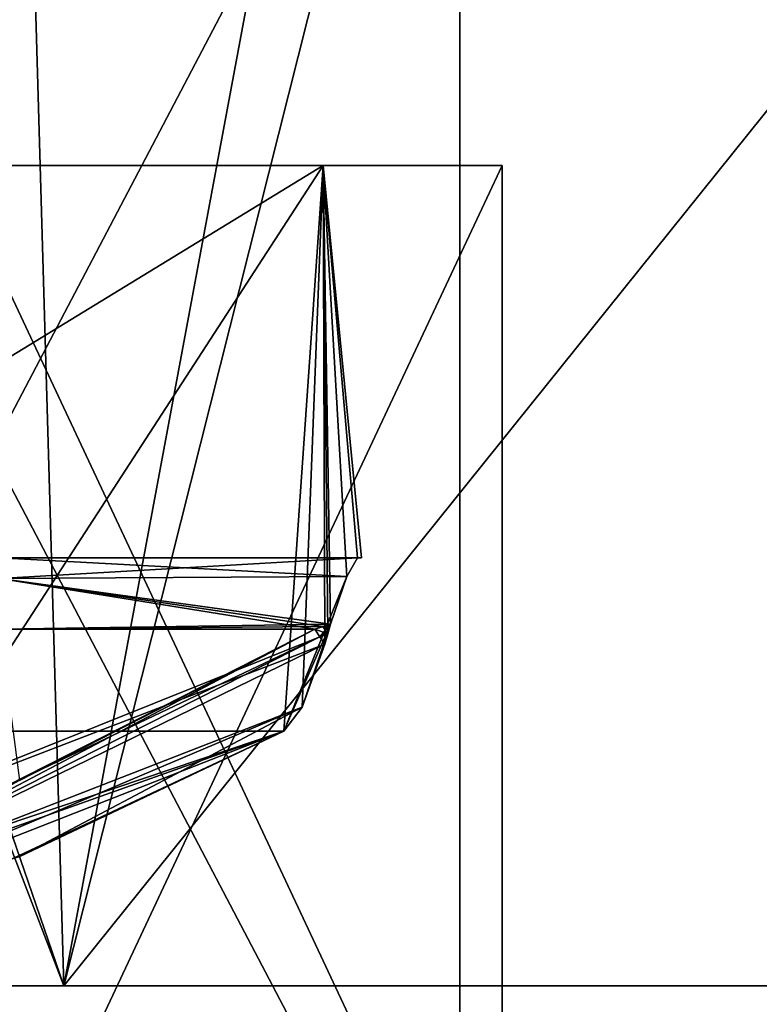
# Model space of a CAD drawing. Header units: millimetres. Extents: x -19 to 152, y -2 to 200.
# Tile 48 of 162: x 10.1 to 12.18, y 0.95 to 3.71. Entities that reach past the tile are written whole.
import ezdxf

# ---------------------------------------------------------------- set-up
doc = ezdxf.new("R2010")
doc.units = ezdxf.units.MM
doc.header["$LTSCALE"] = 65.185185
for name, color, linetype in [('10', 7, 'CONTINUOUS'), ('103', 7, 'CONTINUOUS'), ('104', 7, 'CONTINUOUS'), ('111', 7, 'CONTINUOUS'), ('121', 7, 'CONTINUOUS'), ('130', 7, 'CONTINUOUS'), ('131', 7, 'CONTINUOUS'), ('2', 7, 'CONTINUOUS'), ('6', 7, 'CONTINUOUS'), ('670', 7, 'CONTINUOUS'), ('671', 7, 'CONTINUOUS'), ('672', 7, 'CONTINUOUS'), ('7', 7, 'CONTINUOUS'), ('783', 7, 'CONTINUOUS'), ('784', 7, 'CONTINUOUS'), ('785', 7, 'CONTINUOUS'), ('796', 7, 'CONTINUOUS'), ('797', 7, 'CONTINUOUS'), ('799', 7, 'CONTINUOUS'), ('83', 7, 'CONTINUOUS'), ('84', 7, 'CONTINUOUS')]:
    doc.layers.add(name, color=color, linetype=linetype)

msp = doc.modelspace()

# ---------------------------------------------------------------- linework, layer by layer
at = {"layer": '10', "color": 7, "linetype": 'Continuous'}
for points in [[(11.0508, 2.2, -10.1986), (11.0508, 2.2, -9.7186), (10.0464, 2.2, -9.7186), (11.0508, 2.2, -10.1986)], [(10.0464, 2.2, -10.1986), (11.0508, 2.2, -10.1986), (10.0633, 2.2, -9.9588), (10.0464, 2.2, -10.1986)], [(10.0633, 2.2, -9.9588), (11.0508, 2.2, -10.1986), (10.0464, 2.2, -9.7186), (10.0633, 2.2, -9.9588)], [(11.0508, 2.2, -10.1986), (11.0615, 2.2, -9.9586), (11.0508, 2.2, -9.7186), (11.0508, 2.2, -10.1986)]]:
    msp.add_3dface(points, dxfattribs=at)
at = {"layer": '103', "color": 7, "linetype": 'Continuous'}
for points in [[(11.0209, 2.147, -10.3342), (11.0508, 2.2, -10.1986), (10.0464, 2.1414, -10.34), (11.0209, 2.147, -10.3342)], [(11.0508, 2.2, -10.1986), (10.0464, 2.2, -10.1986), (10.0464, 2.1414, -10.34), (11.0508, 2.2, -10.1986)], [(10.9751, 2.0142, -10.3981), (11.0209, 2.147, -10.3342), (10.0464, 2.1414, -10.34), (10.9751, 2.0142, -10.3981)], [(10.0464, 2, -10.3986), (10.9751, 2.0142, -10.3981), (10.0464, 2.1414, -10.34), (10.0464, 2, -10.3986)], [(10.9751, 2.0142, -10.3981), (10.0464, 2, -10.3986), (10.9534, 2.0072, -10.3984), (10.9751, 2.0142, -10.3981)], [(10.0464, 2, -10.3986), (10.9312, 2, -10.3986), (10.9534, 2.0072, -10.3984), (10.0464, 2, -10.3986)]]:
    msp.add_3dface(points, dxfattribs=at)
at = {"layer": '104', "color": 7, "linetype": 'Continuous'}
for points in [[(11.0508, 2.2, -9.7186), (11.021, 2.1471, -9.583), (10.0464, 2.2, -9.7186), (11.0508, 2.2, -9.7186)], [(10.0464, 2.2, -9.7186), (11.021, 2.1471, -9.583), (10.0464, 2.1414, -9.5772), (10.0464, 2.2, -9.7186)], [(11.021, 2.1471, -9.583), (10.9751, 2.0142, -9.5191), (10.0464, 2.1414, -9.5772), (11.021, 2.1471, -9.583)], [(10.9751, 2.0142, -9.5191), (10.9534, 2.0072, -9.5187), (10.0464, 2.1414, -9.5772), (10.9751, 2.0142, -9.5191)], [(10.9312, 2, -9.5186), (10.0464, 2, -9.5186), (10.0464, 2.1414, -9.5772), (10.9312, 2, -9.5186)], [(10.9534, 2.0072, -9.5187), (10.9312, 2, -9.5186), (10.0464, 2.1414, -9.5772), (10.9534, 2.0072, -9.5187)]]:
    msp.add_3dface(points, dxfattribs=at)
at = {"layer": '111', "color": 7, "linetype": 'Continuous'}
for points in [[(10.0705, 1.5625, -9.5186), (10.9312, 2, -9.5186), (10.945, 1.9786, -9.517), (10.0705, 1.5625, -9.5186)], [(10.9585, 1.9576, -9.5121), (9.3962, 1.3579, -9.5186), (10.945, 1.9786, -9.517), (10.9585, 1.9576, -9.5121)], [(9.3962, 1.3579, -9.5186), (10.0705, 1.5625, -9.5186), (10.945, 1.9786, -9.517), (9.3962, 1.3579, -9.5186)], [(9.3962, 1.3579, -9.5186), (10.9585, 1.9576, -9.5121), (9.4292, 1.211, -9.4502), (9.3962, 1.3579, -9.5186)], [(10.9585, 1.9576, -9.5121), (10.8948, 1.7814, -9.4296), (9.4292, 1.211, -9.4502), (10.9585, 1.9576, -9.5121)], [(10.8948, 1.7814, -9.4296), (10.8435, 1.7141, -9.2919), (9.4292, 1.211, -9.4502), (10.8948, 1.7814, -9.4296)], [(10.8435, 1.7141, -9.2919), (10.0699, 1.3504, -9.2919), (9.4292, 1.211, -9.4502), (10.8435, 1.7141, -9.2919)]]:
    msp.add_3dface(points, dxfattribs=at)
at = {"layer": '121', "color": 7, "linetype": 'Continuous'}
for points in [[(10.9671, 1.9865, -9.5164), (10.9312, 2, -9.5186), (10.9534, 2.0072, -9.5187), (10.9671, 1.9865, -9.5164)], [(10.9312, 2, -9.5186), (10.9671, 1.9865, -9.5164), (10.945, 1.9786, -9.517), (10.9312, 2, -9.5186)], [(10.9751, 2.0142, -9.5191), (10.9671, 1.9865, -9.5164), (10.9534, 2.0072, -9.5187), (10.9751, 2.0142, -9.5191)], [(10.9671, 1.9865, -9.5164), (10.9585, 1.9576, -9.5121), (10.945, 1.9786, -9.517), (10.9671, 1.9865, -9.5164)]]:
    msp.add_3dface(points, dxfattribs=at)
at = {"layer": '130', "color": 7, "linetype": 'Continuous'}
for points in [[(10.9312, 2, -10.3986), (10.1026, 1.575, -10.3986), (9.4292, 1.211, -10.4669), (10.9312, 2, -10.3986)], [(10.9312, 2, -10.3986), (9.4292, 1.211, -10.4669), (10.945, 1.9786, -10.4002), (10.9312, 2, -10.3986)], [(9.4292, 1.211, -10.4669), (10.9585, 1.9576, -10.405), (10.945, 1.9786, -10.4002), (9.4292, 1.211, -10.4669)], [(10.8948, 1.7814, -10.4876), (10.9585, 1.9576, -10.405), (9.4292, 1.211, -10.4669), (10.8948, 1.7814, -10.4876)], [(9.4396, 1.1645, -10.6252), (10.8948, 1.7814, -10.4876), (9.4292, 1.211, -10.4669), (9.4396, 1.1645, -10.6252)], [(9.4396, 1.1645, -10.6252), (10.103, 1.3627, -10.6252), (10.8948, 1.7814, -10.4876), (9.4396, 1.1645, -10.6252)], [(10.103, 1.3627, -10.6252), (10.8435, 1.7141, -10.6252), (10.8948, 1.7814, -10.4876), (10.103, 1.3627, -10.6252)]]:
    msp.add_3dface(points, dxfattribs=at)
at = {"layer": '131', "color": 7, "linetype": 'Continuous'}
for points in [[(10.9312, 2, -10.3986), (10.9751, 2.0142, -10.3981), (10.9534, 2.0072, -10.3984), (10.9312, 2, -10.3986)], [(10.9751, 2.0142, -10.3981), (10.9312, 2, -10.3986), (10.945, 1.9786, -10.4002), (10.9751, 2.0142, -10.3981)], [(10.9671, 1.9865, -10.4007), (10.9751, 2.0142, -10.3981), (10.945, 1.9786, -10.4002), (10.9671, 1.9865, -10.4007)], [(10.9585, 1.9576, -10.405), (10.9671, 1.9865, -10.4007), (10.945, 1.9786, -10.4002), (10.9585, 1.9576, -10.405)]]:
    msp.add_3dface(points, dxfattribs=at)
at = {"layer": '2', "color": 7, "linetype": 'Continuous'}
for points in [[(9.4396, 1.1645, -10.6252), (9.1048, 1.1274, -10.7939), (10.8435, 1.7141, -10.6252), (9.4396, 1.1645, -10.6252)], [(10.8435, 1.7141, -10.6252), (9.1048, 1.1274, -10.7939), (9.9238, 1.7141, -12.0016), (10.8435, 1.7141, -10.6252)], [(10.103, 1.3627, -10.6252), (9.4396, 1.1645, -10.6252), (10.8435, 1.7141, -10.6252), (10.103, 1.3627, -10.6252)], [(10.8435, 1.7141, -9.2919), (9.9238, 1.7141, -7.9156), (10.0699, 1.3504, -9.2919), (10.8435, 1.7141, -9.2919)]]:
    msp.add_3dface(points, dxfattribs=at)
at = {"layer": '6', "color": 7, "linetype": 'Continuous'}
for points in [[(10.9544, 3.3, -11.4581), (8.3562, 3.3, -12.9586), (10.9544, 3.3, -8.459), (10.9544, 3.3, -11.4581)], [(10.9544, 3.3, -8.459), (8.3562, 3.3, -12.9586), (9.4165, 3.3, -11.0196), (10.9544, 3.3, -8.459)], [(8.3562, 3.3, -6.9586), (10.9544, 3.3, -8.459), (8.3567, 3.3, -8.4587), (8.3562, 3.3, -6.9586)], [(8.3567, 3.3, -8.4587), (10.9544, 3.3, -8.459), (9.4172, 3.3, -8.8984), (8.3567, 3.3, -8.4587)], [(9.8561, 3.3, -9.9593), (10.9544, 3.3, -8.459), (9.4165, 3.3, -11.0196), (9.8561, 3.3, -9.9593)], [(9.4172, 3.3, -8.8984), (10.9544, 3.3, -8.459), (9.8561, 3.3, -9.9593), (9.4172, 3.3, -8.8984)]]:
    msp.add_3dface(points, dxfattribs=at)
at = {"layer": '670', "color": 7, "linetype": 'Continuous'}
for points in [[(9.4755, 0, 16.4107), (16.4107, 0, 9.4755), (9.4755, 1, 16.4107), (9.4755, 0, 16.4107)], [(9.4755, 1, 16.4107), (16.4107, 0, 9.4755), (16.4107, 1, 9.4755), (9.4755, 1, 16.4107)], [(16.4107, 0, -9.4755), (9.4755, 0, -16.4107), (16.4107, 1, -9.4755), (16.4107, 0, -9.4755)], [(16.4107, 1, -9.4755), (9.4755, 0, -16.4107), (9.4755, 1, -16.4107), (16.4107, 1, -9.4755)]]:
    msp.add_3dface(points, dxfattribs=at)
at = {"layer": '671', "color": 7, "linetype": 'Continuous'}
for points in [[(0, 1, 17.4), (9.4755, 1, 16.4107), (10.2267, 1, 14.0774), (0, 1, 17.4)], [(9.4755, 1, -16.4107), (0, 1, -18.95), (10.2267, 1, -14.0774), (9.4755, 1, -16.4107)], [(0, 1, -18.95), (0, 1, -17.4), (10.2267, 1, -14.0774), (0, 1, -18.95)], [(9.4755, 1, 16.4107), (16.4107, 1, 9.4755), (10.2267, 1, 14.0774), (9.4755, 1, 16.4107)], [(16.4107, 1, -9.4755), (9.4755, 1, -16.4107), (10.2267, 1, -14.0774), (16.4107, 1, -9.4755)], [(10.2267, 1, 14.0774), (16.4107, 1, 9.4755), (16.5481, 1, 5.3773), (10.2267, 1, 14.0774)], [(16.5481, 1, -5.3773), (16.4107, 1, -9.4755), (10.2267, 1, -14.0774), (16.5481, 1, -5.3773)]]:
    msp.add_3dface(points, dxfattribs=at)
at = {"layer": '672', "color": 7, "linetype": 'Continuous'}
for points in [[(0, 1, 17.4), (10.2267, 1, 14.0774), (0, 30.8, 17.4), (0, 1, 17.4)], [(0, 30.8, 17.4), (10.2267, 1, 14.0774), (9.365, 30.8, 14.6648), (0, 30.8, 17.4)], [(9.365, 30.8, 14.6648), (10.2267, 1, 14.0774), (15.7858, 30.8, 7.3191), (9.365, 30.8, 14.6648)], [(10.2267, 1, 14.0774), (16.5481, 1, 5.3773), (15.7858, 30.8, 7.3191), (10.2267, 1, 14.0774)], [(10.2267, 1, -14.0774), (0, 1, -17.4), (8.7658, 4.8, -15.0307), (10.2267, 1, -14.0774)], [(10.2267, 1, -14.0774), (8.7658, 4.8, -15.0307), (11.1853, 4.8, -13.3284), (10.2267, 1, -14.0774)], [(16.5481, 1, -5.3773), (10.2267, 1, -14.0774), (13.2802, 4.8, -11.2426), (16.5481, 1, -5.3773)], [(13.2802, 4.8, -11.2426), (10.2267, 1, -14.0774), (11.1853, 4.8, -13.3284), (13.2802, 4.8, -11.2426)]]:
    msp.add_3dface(points, dxfattribs=at)
at = {"layer": '7', "color": 7, "linetype": 'Continuous'}
for points in [[(8.3562, 1.7141, -12.5336), (8.3562, 3.3, -12.9586), (10.9544, 3.3, -11.4581), (8.3562, 1.7141, -12.5336)], [(9.9238, 1.7141, -12.0016), (8.3562, 1.7141, -12.5336), (10.9544, 3.3, -11.4581), (9.9238, 1.7141, -12.0016)], [(8.3562, 3.3, -6.9586), (9.9238, 1.7141, -7.9156), (10.9544, 3.3, -8.459), (8.3562, 3.3, -6.9586)], [(9.9238, 1.7141, -7.9156), (10.8435, 1.7141, -9.2919), (10.9544, 3.3, -8.459), (9.9238, 1.7141, -7.9156)], [(10.8435, 1.7141, -10.6252), (9.9238, 1.7141, -12.0016), (10.9544, 3.3, -11.4581), (10.8435, 1.7141, -10.6252)], [(10.9544, 3.3, -8.459), (10.8435, 1.7141, -9.2919), (10.8948, 1.7814, -9.4296), (10.9544, 3.3, -8.459)], [(10.8435, 1.7141, -10.6252), (10.9544, 3.3, -11.4581), (11.0209, 2.147, -10.3342), (10.8435, 1.7141, -10.6252)], [(10.9585, 1.9576, -9.5121), (10.9544, 3.3, -8.459), (10.8948, 1.7814, -9.4296), (10.9585, 1.9576, -9.5121)], [(10.9544, 3.3, -11.4581), (10.9544, 3.3, -8.459), (11.0209, 2.147, -10.3342), (10.9544, 3.3, -11.4581)], [(11.0209, 2.147, -10.3342), (10.9544, 3.3, -8.459), (11.0508, 2.2, -10.1986), (11.0209, 2.147, -10.3342)], [(11.0508, 2.2, -10.1986), (10.9544, 3.3, -8.459), (11.0615, 2.2, -9.9586), (11.0508, 2.2, -10.1986)], [(11.0615, 2.2, -9.9586), (10.9544, 3.3, -8.459), (11.0508, 2.2, -9.7186), (11.0615, 2.2, -9.9586)], [(11.0508, 2.2, -9.7186), (10.9544, 3.3, -8.459), (11.021, 2.1471, -9.583), (11.0508, 2.2, -9.7186)], [(11.021, 2.1471, -9.583), (10.9544, 3.3, -8.459), (10.9751, 2.0142, -9.5191), (11.021, 2.1471, -9.583)], [(10.9751, 2.0142, -9.5191), (10.9544, 3.3, -8.459), (10.9671, 1.9865, -9.5164), (10.9751, 2.0142, -9.5191)], [(10.9671, 1.9865, -9.5164), (10.9544, 3.3, -8.459), (10.9585, 1.9576, -9.5121), (10.9671, 1.9865, -9.5164)], [(10.9751, 2.0142, -10.3981), (10.8435, 1.7141, -10.6252), (11.0209, 2.147, -10.3342), (10.9751, 2.0142, -10.3981)], [(10.8948, 1.7814, -10.4876), (10.8435, 1.7141, -10.6252), (10.9751, 2.0142, -10.3981), (10.8948, 1.7814, -10.4876)], [(10.9585, 1.9576, -10.405), (10.8948, 1.7814, -10.4876), (10.9751, 2.0142, -10.3981), (10.9585, 1.9576, -10.405)], [(10.9671, 1.9865, -10.4007), (10.9585, 1.9576, -10.405), (10.9751, 2.0142, -10.3981), (10.9671, 1.9865, -10.4007)]]:
    msp.add_3dface(points, dxfattribs=at)
at = {"layer": '783', "color": 7, "linetype": 'Continuous'}
msp.add_3dface([(11.4562, 3.3, -9.9586), (9.9066, 3.3, -7.2743), (9.9066, 3.3, -12.6428), (11.4562, 3.3, -9.9586)], dxfattribs=at)
at = {"layer": '784', "color": 7, "linetype": 'Continuous'}
for points in [[(9.9058, 0, -12.6433), (11.4562, 0, -9.9586), (9.9066, 3.3, -12.6428), (9.9058, 0, -12.6433)], [(11.4562, 0, -9.9586), (11.4562, 3.3, -9.9586), (9.9066, 3.3, -12.6428), (11.4562, 0, -9.9586)]]:
    msp.add_3dface(points, dxfattribs=at)
at = {"layer": '785', "color": 7, "linetype": 'Continuous'}
for points in [[(11.4562, 0, -9.9586), (9.9058, 0, -7.2738), (11.4562, 3.3, -9.9586), (11.4562, 0, -9.9586)], [(9.9058, 0, -7.2738), (9.9066, 3.3, -7.2743), (11.4562, 3.3, -9.9586), (9.9058, 0, -7.2738)]]:
    msp.add_3dface(points, dxfattribs=at)
at = {"layer": '796', "color": 7, "linetype": 'Continuous'}
for points in [[(11.3372, 0, -2.625), (11.3372, 0, 2.625), (11.3372, 5, -2.625), (11.3372, 0, -2.625)], [(11.3372, 5, -2.625), (11.3372, 0, 2.625), (11.3372, 5, 2.625), (11.3372, 5, -2.625)]]:
    msp.add_3dface(points, dxfattribs=at)
at = {"layer": '797', "color": 7, "linetype": 'Continuous'}
for points in [[(11.3372, 0, 2.625), (8.7122, 0, 2.625), (8.7122, 5, 2.625), (11.3372, 0, 2.625)], [(11.3372, 0, 2.625), (8.7122, 5, 2.625), (11.3372, 5, 2.625), (11.3372, 0, 2.625)]]:
    msp.add_3dface(points, dxfattribs=at)
at = {"layer": '799', "color": 7, "linetype": 'Continuous'}
for points in [[(8.7122, 0, -2.625), (11.3372, 0, -2.625), (11.3372, 5, -2.625), (8.7122, 0, -2.625)], [(8.7122, 0, -2.625), (11.3372, 5, -2.625), (8.7122, 5, -2.625), (8.7122, 0, -2.625)]]:
    msp.add_3dface(points, dxfattribs=at)
at = {"layer": '83', "color": 7, "linetype": 'Continuous'}
msp.add_3dface([(10.9312, 2, -9.5186), (10.0705, 1.5625, -9.5186), (10.0464, 2, -9.5186), (10.9312, 2, -9.5186)], dxfattribs=at)
at = {"layer": '84', "color": 7, "linetype": 'Continuous'}
msp.add_3dface([(10.1026, 1.575, -10.3986), (10.9312, 2, -10.3986), (10.0464, 2, -10.3986), (10.1026, 1.575, -10.3986)], dxfattribs=at)

doc.saveas('drawing.dxf')
